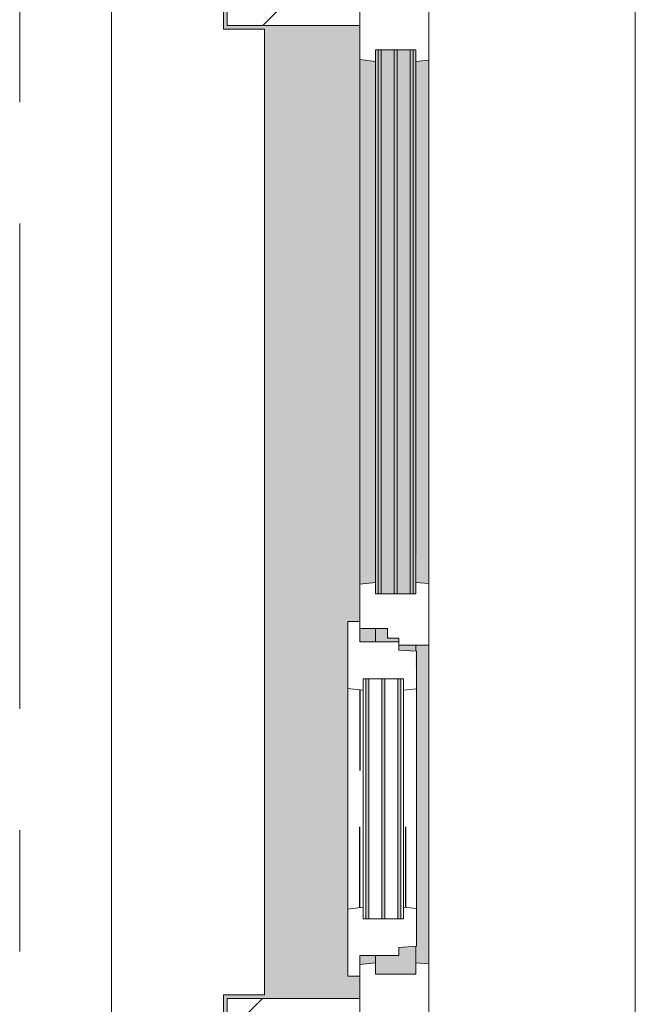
# Model space of a CAD drawing. Extents: x 2820 to 91013, y 1478 to 38178.
# Tile 170 of 182: x 54017 to 54822, y 30601 to 31889. Entities that reach past the tile are written whole.
import ezdxf

# ---------------------------------------------------------------- set-up
doc = ezdxf.new("R2010")
doc.units = 0
doc.header["$LTSCALE"] = 50
doc.linetypes.add('Onderlegger 2e verdieping$0$gestippeld_2_', pattern=[6.35, 3.175, -3.175])
doc.linetypes.add('Onderlegger 2e verdieping$0$stramien', pattern=[22.225, 12.7, -3.175, 3.175, -3.175])
doc.layers.get('0').update_dxf_attribs({"linetype": 'CONTINUOUS'})
for name, color, linetype, lineweight in [('Onderlegger 2e verdieping$0$A-GLAZ', 8, 'CONTINUOUS', 25), ('Onderlegger 2e verdieping$0$A-GLAZ-GLAS', 8, 'CONTINUOUS', 25), ('Onderlegger 2e verdieping$0$S-GRID', 8, 'CONTINUOUS', 18)]:
    doc.layers.add(name, color=color, linetype=linetype, lineweight=lineweight)
pattern_1 = [(135, (31244.54, -54611.6), (-212.132, -212.132), [])]

# ---------------------------------------------------------------- blocks, each defined once
blk = doc.blocks.new('Onderlegger 2e verdieping$0$31_KA_Houten kozijn metselwerkgevel met draaiend deel verdieping - 31_KA_Houten kozijn metselwerkgevel met draaiend deel verdieping-V223-Plotview 2e Verdieping - schaal 1 op 100')
at = {"layer": 'Onderlegger 2e verdieping$0$A-GLAZ', "lineweight": 18}
h = blk.add_hatch(dxfattribs=at)
h.set_pattern_fill('FP_330', color=256, style=0, pattern_type=2)
h.set_pattern_definition(pattern_1)
h.paths.add_polyline_path([(706.5, 180.1), (706.5, 210.1), (673.9, 210.1), (664.2, -56.9), (656.5, -56.9), (656.5, -76.9), (688.5, -76.9), (688.5, 180.1)], flags=0)
at = {"layer": 'Onderlegger 2e verdieping$0$A-GLAZ'}
h = blk.add_hatch(color=256, dxfattribs=at)
h.paths.add_polyline_path([(591.1, -60), (174, -60), (174, -77), (589.6, -76)], flags=0)
h.paths.add_polyline_path([(93.6, -60), (-591.1, -60), (-589.5, -77), (92.1, -76)], flags=0)
at = {"layer": 'Onderlegger 2e verdieping$0$A-GLAZ', "lineweight": 18}
h = blk.add_hatch(dxfattribs=at)
h.set_pattern_fill('FP_330', color=256, style=0, pattern_type=2)
h.set_pattern_definition(pattern_1)
h.paths.add_polyline_path([(174, -60), (93.6, -60), (92, -77), (107, -77), (107, -129.8), (92, -129.8), (94.3, -150), (152.5, -150), (152.5, -114), (165, -114), (165, -99), (174, -99), (174, -90.9)], flags=0)
at = {"layer": 'Onderlegger 2e verdieping$0$A-GLAZ'}
h = blk.add_hatch(color=256, dxfattribs=at)
h.paths.add_polyline_path([(604.5, -129.8), (604.5, -77), (567.9, -77), (569.5, -99), (580, -99), (580, -129.8), (591.8, -129.8)], flags=0)
h.paths.add_polyline_path([(182.1, -77), (174, -77), (174, -99), (180.5, -99), (181.9, -80.3)], flags=0)
h.paths.add_polyline_path([(170, -101.3), (170, -99), (165, -99), (165, -114), (152.5, -114), (152.5, -129.8), (170, -129.8), (170, -105.3)], flags=0)
h.paths.add_polyline_path([(107, -122.3), (107, -105.3), (-604.5, -105.3), (-604.5, -122.3), (90.3, -122.3)], flags=0)
h.paths.add_polyline_path([(107, -80.3), (107, -77), (-604.5, -77), (-604.5, -80.3), (93.6, -80.3)], flags=0)
h.paths.add_polyline_path([(107, -101.3), (107, -84.3), (-604.5, -84.3), (-604.5, -101.3), (-101.9, -101.3)], flags=0)
h.paths.add_polyline_path([(107, -129.8), (107, -126.3), (-604.5, -126.3), (-604.5, -129.8), (94.3, -129.8)], flags=0)
h = blk.add_hatch(color=256, dxfattribs=at)
h.paths.add_polyline_path([(591.8, -150), (589.5, -129.8), (580, -129.8), (580, -150), (589.5, -150)], flags=0)
h.paths.add_polyline_path([(170, -150), (170, -129.8), (152.5, -129.8), (152.5, -150)], flags=0)
h.paths.add_polyline_path([(94.3, -150), (92, -129.8), (-589.5, -129.8), (-591.8, -150), (92, -150)], flags=0)
blk.add_hatch(color=256, dxfattribs=at).paths.add_polyline_path([(656.5, -328.5), (655.8, -323.5), (636.5, -323.5), (636.5, -150), (607, -150), (607, -166), (143, -166), (143, -150), (-636.5, -150), (-636.5, -323.5), (-656.5, -323.5), (-656.5, -328.5), (-631.5, -328.5), (-631.5, -275), (631.5, -275), (631.5, -328.5), (655.8, -328.5)], flags=0)
at = {"layer": 'Onderlegger 2e verdieping$0$A-GLAZ', "lineweight": 18}
h = blk.add_hatch(dxfattribs=at)
h.set_pattern_fill('FP_330', color=256, style=0, pattern_type=2)
h.set_pattern_definition(pattern_1)
h.paths.add_polyline_path([(656.5, -323.5), (656.5, -150), (636.5, -150), (636.5, -323.5)], flags=0)
h.paths.add_polyline_path([(-636.5, -150), (-656.5, -150), (-656.5, -323.5), (-636.5, -323.5)], flags=0)
for p, q in [((-706.5, 210.1), (-673.9, 210.1)), ((-706.5, 180.1), (-706.5, 210.1)), ((-673.9, 210.1), (-664.2, -56.9)), ((-673.9, 210.1), (673.9, 210.1)), ((673.9, 210.1), (664.2, -56.9)), ((706.5, 210.1), (673.9, 210.1)), ((706.5, 180.1), (706.5, 210.1)), ((-688.5, 180.1), (-706.5, 180.1)), ((-688.5, -76.9), (-688.5, 180.1)), ((688.5, -76.9), (688.5, 180.1)), ((688.5, 180.1), (706.5, 180.1)), ((-664.2, -56.9), (-656.5, -56.9)), ((-656.5, -56.9), (-656.5, -76.9)), ((-656.5, -150), (-656.5, -60)), ((-656.5, -60), (-591.1, -60)), ((-591.1, -60), (93.6, -60)), ((-591.1, -60), (-589.5, -77)), ((92, -77), (93.6, -60)), ((93.6, -60), (174, -60)), ((174, -60), (174, -99)), ((174, -60), (591.1, -60)), ((589.5, -77), (591.1, -60)), ((591.1, -60), (656.5, -60)), ((664.2, -56.9), (656.5, -56.9)), ((656.5, -56.9), (656.5, -76.9)), ((656.5, -60), (656.5, -150)), ((-656.5, -76.9), (-688.5, -76.9)), ((-688.5, -76.9), (-688.5, -94.9)), ((-604.5, -77), (-604.5, -80.3)), ((-589.5, -77), (-604.5, -77)), ((92, -77), (-589.5, -77)), ((107, -77), (92, -77)), ((107, -80.3), (107, -77)), ((182.1, -77), (174, -77)), ((589.5, -77), (567.9, -77)), ((604.5, -77), (589.5, -77)), ((604.5, -129.8), (604.5, -77)), ((656.5, -76.9), (688.5, -76.9)), ((688.5, -94.9), (688.5, -76.9)), ((-604.5, -84.3), (-604.5, -101.3)), ((107, -101.3), (107, -84.3)), ((165, -99), (165, -114)), ((170, -99), (165, -99)), ((-604.5, -105.3), (-604.5, -122.3)), ((107, -122.3), (107, -105.3)), ((152.5, -114), (152.5, -150)), ((165, -114), (152.5, -114)), ((-604.5, -126.3), (-604.5, -129.8)), ((107, -129.8), (107, -126.3)), ((-604.5, -129.8), (-589.5, -129.8)), ((-589.5, -129.8), (-591.8, -150)), ((-589.5, -129.8), (92, -129.8)), ((92, -129.8), (107, -129.8)), ((94.3, -150), (92, -129.8)), ((152.5, -129.8), (170, -129.8)), ((580, -129.8), (589.5, -129.8)), ((589.5, -129.8), (604.5, -129.8)), ((591.8, -150), (589.5, -129.8)), ((-656.5, -150), (-636.5, -150)), ((-656.5, -323.5), (-656.5, -150)), ((-591.8, -150), (-656.5, -150)), ((-636.5, -150), (-636.5, -323.5)), ((94.3, -150), (-591.8, -150)), ((143, -150), (94.3, -150)), ((656.5, -150), (607, -150)), ((636.5, -150), (656.5, -150)), ((636.5, -323.5), (636.5, -150)), ((656.5, -150), (656.5, -323.5)), ((-636.5, -323.5), (-656.5, -323.5)), ((-656.5, -328.5), (-656.5, -323.5)), ((656.5, -323.5), (636.5, -323.5)), ((656.5, -323.5), (656.5, -328.5))]:
    blk.add_line(p, q, dxfattribs=at)
blk = doc.blocks.new('Onderlegger 2e verdieping$0$31_KA_Houten kozijn metselwerkgevel triple glas - Type-9950180-Plotview 2e Verdieping - schaal 1 op 100')
at = {"layer": 'Onderlegger 2e verdieping$0$A-GLAZ'}
for points in [[(0, 42), (711.5, 42), (711.5, 46), (0, 46)], [(0, 21), (711.5, 21), (711.5, 25), (0, 25)], [(0, 0), (711.5, 0), (711.5, 4), (0, 4)]]:
    blk.add_hatch(color=256, dxfattribs=at).paths.add_polyline_path(points, flags=0)
at = {"layer": 'Onderlegger 2e verdieping$0$A-GLAZ', "lineweight": 18}
for p, q in [((0, 46), (711.5, 46)), ((0, 42), (0, 46)), ((711.5, 42), (0, 42)), ((711.5, 46), (711.5, 42)), ((0, 25), (711.5, 25)), ((0, 21), (0, 25)), ((711.5, 21), (0, 21)), ((711.5, 25), (711.5, 21)), ((0, 4), (711.5, 4)), ((0, 0), (0, 4)), ((711.5, 0), (0, 0)), ((711.5, 4), (711.5, 0))]:
    blk.add_line(p, q, dxfattribs=at)
blk = doc.blocks.new('Onderlegger 2e verdieping$0$31_KA_Houten kozijn draaiend deel metselwerkgevel - Type-V228-Plotview 2e Verdieping - schaal 1 op 100')
at = {"layer": 'Onderlegger 2e verdieping$0$A-GLAZ', "lineweight": 18}
for p, q in [((10.5, 51), (12.2, 74)), ((12.2, 74), (61.4, 74)), ((61.4, 74), (63, 57)), ((61.4, 74), (348.6, 74)), ((347, 57), (348.6, 74)), ((348.6, 74), (397.8, 74)), ((397.8, 74), (399.5, 51)), ((48, 57), (48, 53.5)), ((63, 57), (48, 57)), ((347, 57), (63, 57)), ((362, 57), (347, 57)), ((362, 53.5), (362, 57)), ((0, 51), (10.5, 51)), ((0, 0), (0, 51)), ((48, 49.5), (48, 32.5)), ((362, 32.5), (362, 49.5)), ((399.5, 51), (410, 51)), ((410, 51), (410, 0)), ((48, 28.5), (48, 11.5)), ((362, 11.5), (362, 28.5)), ((-27, 0), (0, 0)), ((-27, -16), (-27, 0)), ((48, 7.5), (48, 4.2)), ((48, 4.2), (63, 4.2)), ((63, 4.2), (60.7, -16)), ((63, 4.2), (347, 4.2)), ((347, 4.2), (362, 4.2)), ((349.3, -16), (347, 4.2)), ((362, 4.2), (362, 7.5)), ((410, 0), (437, 0)), ((437, 0), (437, -16)), ((60.7, -16), (-27, -16)), ((349.3, -16), (60.7, -16)), ((437, -16), (349.3, -16))]:
    blk.add_line(p, q, dxfattribs=at)
at = {"layer": 'Onderlegger 2e verdieping$0$A-GLAZ', "linetype": 'Onderlegger 2e verdieping$0$gestippeld_2_'}
blk.add_line((347.3, 60), (241.8, 60), dxfattribs=at)
at = {"layer": 'Onderlegger 2e verdieping$0$A-GLAZ-GLAS'}
for p, q in [((62.5, 0), (168.2, 0)), ((347.5, 0), (241.8, 0))]:
    blk.add_line(p, q, dxfattribs=at)
blk = doc.blocks.new('Onderlegger 2e verdieping$0$31_KA_Houten kozijn metselwerkgevel triple glas - Type-9950181-Plotview 2e Verdieping - schaal 1 op 100')
at = {"layer": 'Onderlegger 2e verdieping$0$A-GLAZ'}
for points in [[(0, 42), (314, 42), (314, 46), (0, 46)], [(314, 21), (314, 25), (0, 25), (0, 21), (300.8, 21)], [(314, 0), (314, 4), (0, 4), (0, 0), (300.8, 0)]]:
    blk.add_hatch(color=256, dxfattribs=at).paths.add_polyline_path(points, flags=0)
at = {"layer": 'Onderlegger 2e verdieping$0$A-GLAZ', "lineweight": 18}
for p, q in [((0, 46), (314, 46)), ((0, 42), (0, 46)), ((314, 42), (0, 42)), ((314, 46), (314, 42)), ((0, 25), (314, 25)), ((0, 21), (0, 25)), ((314, 21), (0, 21)), ((314, 25), (314, 21)), ((0, 4), (314, 4)), ((0, 0), (0, 4)), ((314, 0), (0, 0)), ((314, 4), (314, 0))]:
    blk.add_line(p, q, dxfattribs=at)
blk = doc.blocks.new('Onderlegger 2e verdieping$0$vensterbank tweede verdieping - vensterbank tweede verdieping-11898810-Plotview 2e Verdieping - schaal 1 op 100')
at = {"layer": 'Onderlegger 2e verdieping$0$A-GLAZ', "lineweight": 18}
for p, q in [((54283.1, 31876), (54283.1, 32446.4)), ((54136.6, 32051.5), (54136.6, 30438.5)), ((54336.6, 31876), (54283.1, 31876)), ((54336.6, 30613), (54336.6, 31876)), ((54283.1, 30042.7), (54283.1, 30613)), ((54283.1, 30613), (54336.6, 30613))]:
    blk.add_line(p, q, dxfattribs=at)
blk = doc.blocks.new('Onderlegger 2e verdieping')
at = {"layer": 'Onderlegger 2e verdieping$0$S-GRID', "linetype": 'Onderlegger 2e verdieping$0$stramien'}
blk.add_line((54016.6, 37178.2), (54016.6, 1478.2), dxfattribs=at)
at = {"layer": 'Onderlegger 2e verdieping$0$A-GLAZ'}
blk.add_blockref('Onderlegger 2e verdieping$0$vensterbank tweede verdieping - vensterbank tweede verdieping-11898810-Plotview 2e Verdieping - schaal 1 op 100', (0, 0), dxfattribs=at)
at = {"layer": 'Onderlegger 2e verdieping$0$A-GLAZ', "rotation": 269.9999999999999}
for name, p in [('Onderlegger 2e verdieping$0$31_KA_Houten kozijn metselwerkgevel met draaiend deel verdieping - 31_KA_Houten kozijn metselwerkgevel met draaiend deel verdieping-V223-Plotview 2e Verdieping - schaal 1 op 100', (54611.6, 31244.5)), ('Onderlegger 2e verdieping$0$31_KA_Houten kozijn metselwerkgevel triple glas - Type-9950180-Plotview 2e Verdieping - schaal 1 op 100', (54485.3, 31849.1)), ('Onderlegger 2e verdieping$0$31_KA_Houten kozijn draaiend deel metselwerkgevel - Type-V228-Plotview 2e Verdieping - schaal 1 op 100', (54461.6, 31074.5)), ('Onderlegger 2e verdieping$0$31_KA_Houten kozijn metselwerkgevel triple glas - Type-9950181-Plotview 2e Verdieping - schaal 1 op 100', (54469.1, 31026.5))]:
    blk.add_blockref(name, p, dxfattribs=at)

msp = doc.modelspace()

# ---------------------------------------------------------------- block references
msp.add_blockref('Onderlegger 2e verdieping', (0, 0))

doc.saveas('drawing.dxf')
